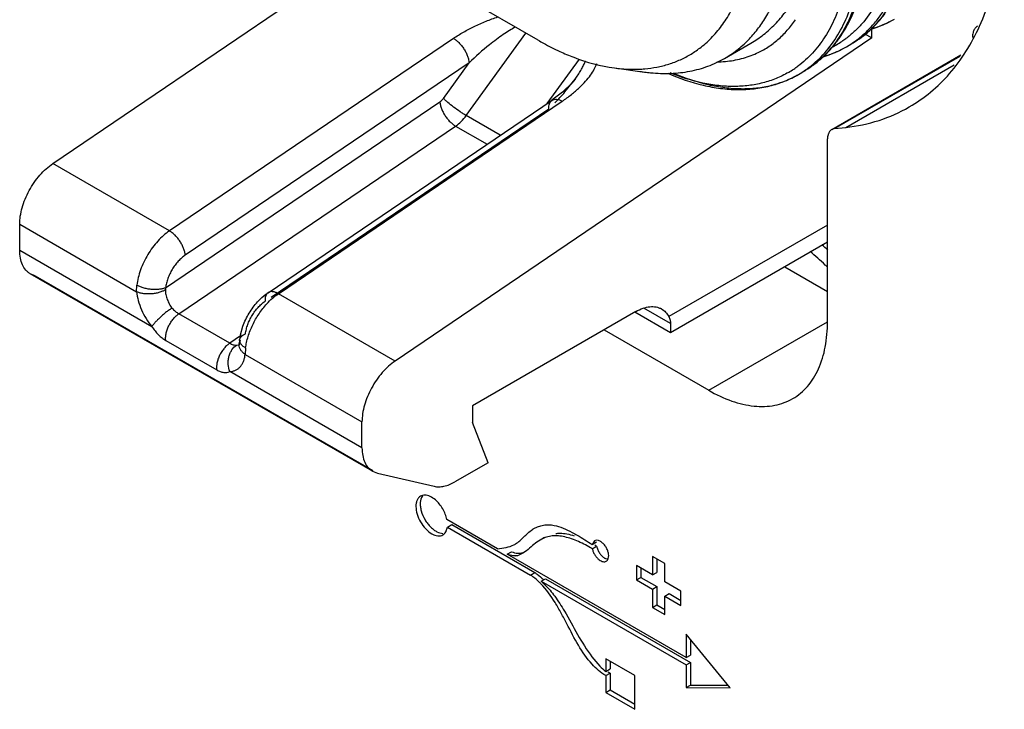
# Model space of a CAD drawing. Header units: inches. Extents: x 0 to 34, y 0 to 22.
# Tile 95 of 126: x 22.247 to 22.728, y 13.133 to 13.47. Entities that reach past the tile are written whole.
import ezdxf

# ---------------------------------------------------------------- set-up
doc = ezdxf.new("R2010")
doc.units = ezdxf.units.IN
doc.header["$LTSCALE"] = 1.87
doc.header["$MEASUREMENT"] = 0
doc.layers.get('0').update_dxf_attribs({"linetype": 'CONTINUOUS'})
doc.layers.add('02___PRT_ALL_AXES', color=7, linetype='CONTINUOUS')

msp = doc.modelspace()

# ---------------------------------------------------------------- linework, layer by layer
at = {"color": 6, "linetype": 'CONTINUOUS'}
for p, q in [((22.5004353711, 13.4599571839), (22.3974316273, 13.5194302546)), ((22.2635945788, 13.3997197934), (22.4204564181, 13.506136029)), ((22.4653518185, 13.4231390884), (22.4944230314, 13.4634286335)), ((22.659522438, 13.4632954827), (22.6632926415, 13.4611186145)), ((22.6632926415, 13.4611186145), (22.6632926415, 13.466120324)), ((22.4590792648, 13.46081013), (22.3205528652, 13.3668327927)), ((22.6632926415, 13.4611186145), (22.4306276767, 13.3032769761)), ((22.591426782, 13.4510622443), (22.604234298, 13.4584571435)), ((22.6509375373, 13.4567674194), (22.6530573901, 13.4579913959)), ((22.4667666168, 13.4489495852), (22.3282402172, 13.3549722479)), ((22.4542062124, 13.4315422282), (22.4667666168, 13.4489495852)), ((22.5204148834, 13.4506978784), (22.5047360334, 13.4289686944)), ((22.5376531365, 13.4463976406), (22.5524241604, 13.4443850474)), ((22.6275351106, 13.4432551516), (22.6296549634, 13.444479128)), ((22.5135075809, 13.4346606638), (22.5184612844, 13.4408742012)), ((22.5184629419, 13.4408699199), (22.5184650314, 13.4408728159)), ((22.5124132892, 13.4345924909), (22.5072126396, 13.4306484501)), ((22.3186747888, 13.3390609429), (22.4525051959, 13.429852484)), ((22.3686715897, 13.3366615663), (22.5072132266, 13.4306491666)), ((22.3736693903, 13.3361639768), (22.51219579, 13.4301413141)), ((22.370160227, 13.3344672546), (22.5057410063, 13.4264462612)), ((22.4819858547, 13.4135348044), (22.4653518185, 13.4231390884)), ((22.3251341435, 13.3263673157), (22.4601925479, 13.4179919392)), ((22.4601925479, 13.4179919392), (22.4755150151, 13.4091449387)), ((22.3205528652, 13.3668327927), (22.2635945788, 13.3997197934)), ((22.2474576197, 13.3573362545), (22.2474576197, 13.3700684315)), ((22.2474576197, 13.3700684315), (22.3045014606, 13.3371320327)), ((22.6416625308, 13.3697162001), (22.5641790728, 13.3249782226)), ((22.3120160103, 13.3200610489), (22.2474576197, 13.3573362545)), ((22.6416625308, 13.3612619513), (22.5650484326, 13.3170259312)), ((22.4196677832, 13.2494500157), (22.2526346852, 13.345892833)), ((22.2549957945, 13.3449683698), (22.2526373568, 13.345897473)), ((22.2549957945, 13.3449683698), (22.4198578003, 13.2497791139)), ((22.3045015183, 13.3371320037), (22.3046105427, 13.3403139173)), ((22.3186747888, 13.3390609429), (22.3185331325, 13.3380109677)), ((22.4306276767, 13.3032769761), (22.3736693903, 13.3361639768)), ((22.5650484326, 13.3216073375), (22.5520944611, 13.3290867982)), ((22.5606796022, 13.3287112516), (22.5602754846, 13.3289445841)), ((22.3499663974, 13.3120294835), (22.3251341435, 13.3263673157)), ((22.5481789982, 13.3274727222), (22.468442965, 13.281434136)), ((22.5650484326, 13.3170259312), (22.5475671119, 13.3271194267)), ((22.3551830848, 13.3160497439), (22.3564164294, 13.3203946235)), ((22.5650484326, 13.3216073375), (22.5650484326, 13.317025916)), ((22.3552636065, 13.3156231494), (22.3499663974, 13.3120294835)), ((22.3187602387, 13.3133221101), (22.3435924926, 13.2989842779)), ((22.3531857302, 13.3110354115), (22.3542999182, 13.3112531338)), ((22.3544665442, 13.3110479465), (22.3544118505, 13.3108772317)), ((22.3545674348, 13.3116383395), (22.3544665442, 13.3110479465)), ((22.3545674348, 13.3116383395), (22.3545684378, 13.3116484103)), ((22.3547920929, 13.3136714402), (22.3545684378, 13.3116484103)), ((22.3577269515, 13.3096451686), (22.357446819, 13.3065620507)), ((22.3574468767, 13.306562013), (22.4144907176, 13.2736256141)), ((22.4144907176, 13.2608934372), (22.3499323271, 13.2981686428)), ((22.468442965, 13.281434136), (22.468442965, 13.2732922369)), ((22.4144907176, 13.2608934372), (22.4144907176, 13.2736256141)), ((22.4760090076, 13.253658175), (22.468442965, 13.2732922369)), ((22.4760090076, 13.253658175), (22.4598038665, 13.2443015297)), ((22.4196704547, 13.2494546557), (22.4220288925, 13.2485255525)), ((22.4220288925, 13.2485255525), (22.4496643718, 13.242138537))]:
    msp.add_line(p, q, dxfattribs=at)
at = {"color": 7, "linetype": 'CONTINUOUS'}
for p, q in [((22.643733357, 13.4163506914), (22.706784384, 13.4527555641)), ((22.6451176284, 13.4167947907), (22.7063789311, 13.4521662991)), ((22.6505353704, 13.4173891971), (22.7034864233, 13.4479624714)), ((22.6451176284, 13.4167947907), (22.6437339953, 13.4163495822)), ((22.6451176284, 13.4167947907), (22.6505353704, 13.4173891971)), ((22.6416625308, 13.3224914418), (22.6416625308, 13.4117733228))]:
    msp.add_line(p, q, dxfattribs=at)
at = {"color": 6, "linetype": 'CONTINUOUS'}
for points in [[(22.5184634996, 13.4408772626), (22.516960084, 13.4390110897), (22.5124132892, 13.4345924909)], [(22.3544118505, 13.3108772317), (22.3544608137, 13.310964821), (22.3550987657, 13.3116293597)]]:
    msp.add_lwpolyline(points, dxfattribs=at)
for centre, radius, start, end in [((22.6474858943, 13.5168856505), 0.0537890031, 286.6730420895, 299.9502818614), ((22.6263841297, 13.5041633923), 0.0533227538, 300.0147453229, 310.6419802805), ((22.5620630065, 13.5000772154), 0.0572309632, 315.5431523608, 319.0239440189), ((22.6216961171, 13.4997347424), 0.048541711, 299.9995948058, 303.7751705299), ((22.5963988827, 13.4967740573), 0.0623468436, 323.3073668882, 325.2944773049), ((22.6214561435, 13.5000922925), 0.0489723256, 303.7759864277, 306.5876587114), ((22.5648455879, 13.3481208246), 0.1406599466, 128.8106926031, 134.2084324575), ((22.6240834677, 13.5033733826), 0.0537890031, 286.6730420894, 299.9502818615), ((22.6217382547, 13.4996678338), 0.0484626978, 297.6922081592, 299.9960024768), ((22.6261452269, 13.4997040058), 0.0495803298, 300.0028629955, 302.759181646), ((22.5868517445, 13.5037085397), 0.0543602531, 270.8991638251, 275.2307875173), ((22.5636695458, 13.5267694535), 0.083148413, 260.1046356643, 262.2272394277), ((22.5472271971, 13.5060427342), 0.0602965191, 273.5688569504, 275.0740185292), ((22.5631149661, 13.5228013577), 0.0791417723, 262.2365214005, 264.330600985), ((22.5475045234, 13.5031069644), 0.0573477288, 275.0574412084, 280.9482092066), ((22.5982936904, 13.4862224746), 0.048541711, 299.9995948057, 303.7751705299), ((22.5980537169, 13.4865800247), 0.0489723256, 303.7759864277, 306.5876587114), ((22.6027428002, 13.4861917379), 0.0495803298, 300.0028629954, 302.7591816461), ((22.4641631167, 13.4801732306), 0.0670276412, 324.1074052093, 325.1757573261), ((22.4158132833, 13.5192888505), 0.1292521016, 315.8802608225, 319.09908479), ((22.5224657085, 13.2197219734), 0.1823027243, 49.1023469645, 50.3085147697), ((22.5056001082, 13.2086505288), 0.1955280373, 46.3673722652, 49.2653982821), ((22.4994644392, 13.202090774), 0.2045096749, 45.9325033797, 46.3913459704), ((22.3828847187, 13.310274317), 0.0282972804, 168.2232802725, 173.1043773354), ((22.3530090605, 13.3149630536), 0.0039280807, 289.1852192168, 294.9301134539), ((22.3585049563, 13.3112388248), 0.0039570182, 174.2063923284, 181.1174072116), ((22.3570866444, 13.3133862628), 0.002311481, 172.910839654, 182.4788693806)]:
    msp.add_arc(centre, radius, start, end, dxfattribs=at)
at = {"color": 7, "linetype": 'CONTINUOUS'}
msp.add_arc((22.6454161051, 13.4134307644), 0.0033693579, 119.9547791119, 129.4081254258, dxfattribs=at)
for points, knots in [([(22.6815432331, 13.4273367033), (22.6852152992, 13.4294569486), (22.6922751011, 13.4343835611), (22.7016030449, 13.4435650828), (22.7096247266, 13.4544633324), (22.7187243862, 13.4715633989), (22.7245612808, 13.4913249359), (22.7274562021, 13.5126639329), (22.7279295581, 13.52403995), (22.7279295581, 13.5298700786)], [0, 0, 0, 0, 0.1080604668, 0.2181492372, 0.3321454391, 0.4515482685, 0.710374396, 0.8514214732, 1, 1, 1, 1]), ([(22.604234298, 13.4584571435), (22.6063961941, 13.4597053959), (22.6105739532, 13.462535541), (22.6162365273, 13.467669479), (22.6212725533, 13.4736684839), (22.6256484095, 13.4804835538), (22.6293395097, 13.4880659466), (22.6334089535, 13.4993910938), (22.6352056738, 13.5084999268), (22.6359444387, 13.51474423)], [0, 0, 0, 0, 0.1118324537, 0.2251556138, 0.3413667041, 0.4616809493, 0.5870765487, 0.7183180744, 1, 1, 1, 1]), ([(22.7129006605, 13.4643912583), (22.7128115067, 13.4641639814), (22.7124857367, 13.463163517), (22.7123732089, 13.4621015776), (22.7123732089, 13.4612953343)], [0, 0, 0, 0, 0.2324277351, 1, 1, 1, 1]), ([(22.7148585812, 13.4667875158), (22.7144231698, 13.4665368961), (22.7136129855, 13.4658316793), (22.7130994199, 13.4648979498), (22.7129006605, 13.4643912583)], [0, 0, 0, 0, 0.4799873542, 1, 1, 1, 1]), ([(22.6505353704, 13.4173891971), (22.6560370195, 13.4179928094), (22.6668062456, 13.4202157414), (22.6768848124, 13.4246469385), (22.6815432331, 13.4273367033)], [0, 0, 0, 0, 0.5071225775, 1, 1, 1, 1]), ([(22.6432771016, 13.4160340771), (22.643146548, 13.4159268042), (22.6426317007, 13.4154353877), (22.6422695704, 13.4147976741), (22.6420784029, 13.4142919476)], [0, 0, 0, 0, 0.2381155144, 1, 1, 1, 1]), ([(22.6420784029, 13.4142919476), (22.6420081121, 13.414105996), (22.6417516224, 13.4132904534), (22.6416625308, 13.4124281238), (22.6416625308, 13.4117733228)], [0, 0, 0, 0, 0.2328897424, 1, 1, 1, 1])]:
    msp.add_open_spline(points, degree=3, knots=knots, dxfattribs=at)
at = {"color": 6, "linetype": 'CONTINUOUS'}
for points, knots in [([(22.6052714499, 13.4625483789), (22.6068110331, 13.4643200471), (22.609726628, 13.468115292), (22.6148608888, 13.4766129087), (22.619832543, 13.4888925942), (22.6226839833, 13.5023634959), (22.6238474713, 13.5139774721), (22.6240382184, 13.5200526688), (22.6240382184, 13.5231467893)], [0, 0, 0, 0, 0.1087803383, 0.2212102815, 0.459358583, 0.7185651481, 0.8566009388, 1, 1, 1, 1]), ([(22.5799626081, 13.4565616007), (22.5819567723, 13.4581248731), (22.5857655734, 13.4616076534), (22.5907437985, 13.4677021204), (22.5950125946, 13.474664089), (22.5998324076, 13.4852823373), (22.6029285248, 13.4972123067), (22.6044676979, 13.5099653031), (22.6047197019, 13.5167102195), (22.6047197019, 13.5201580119)], [0, 0, 0, 0, 0.1077539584, 0.2185269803, 0.3336125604, 0.4540342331, 0.7133870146, 0.8533812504, 1, 1, 1, 1]), ([(22.6735858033, 13.4995875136), (22.6726799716, 13.4954852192), (22.6704033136, 13.4876566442), (22.6653458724, 13.4769323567), (22.6598439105, 13.4692487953), (22.6547845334, 13.4640784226), (22.652055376, 13.4618161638), (22.6506461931, 13.4607701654)], [0, 0, 0, 0, 0.2738337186, 0.5291747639, 0.7694615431, 0.8856090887, 1, 1, 1, 1]), ([(22.6529736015, 13.4580093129), (22.6545422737, 13.4590186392), (22.6575860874, 13.461229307), (22.6617904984, 13.4650589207), (22.6656316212, 13.4693986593), (22.6703165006, 13.4759360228), (22.6751649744, 13.4853754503), (22.6777517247, 13.4935922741), (22.6787876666, 13.4979117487)], [0, 0, 0, 0, 0.1149655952, 0.2312861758, 0.349853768, 0.4714749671, 0.7262298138, 1, 1, 1, 1]), ([(22.6490261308, 13.4814112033), (22.6480340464, 13.4778234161), (22.6456661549, 13.4709723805), (22.6407611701, 13.461593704), (22.6346760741, 13.4535739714), (22.6298124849, 13.4491645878), (22.6272437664, 13.4472578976)], [0, 0, 0, 0, 0.270923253, 0.5255929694, 0.7671702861, 1, 1, 1, 1]), ([(22.6295711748, 13.444497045), (22.6324447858, 13.4463460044), (22.6379107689, 13.450724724), (22.6447921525, 13.4589546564), (22.6503468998, 13.4687566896), (22.6530293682, 13.4759917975), (22.6541539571, 13.4797929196)], [0, 0, 0, 0, 0.2335638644, 0.4748440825, 0.7290520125, 1, 1, 1, 1]), ([(22.6557432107, 13.4792896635), (22.6547107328, 13.4760502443), (22.6523216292, 13.4698564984), (22.6490953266, 13.4640468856), (22.6473174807, 13.4613644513)], [0, 0, 0, 0, 0.5137407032, 1, 1, 1, 1]), ([(22.6476535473, 13.4612763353), (22.6495024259, 13.4639452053), (22.6528662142, 13.4696979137), (22.6554068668, 13.4758518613), (22.6565104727, 13.4790578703)], [0, 0, 0, 0, 0.4891586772, 1, 1, 1, 1]), ([(22.6707199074, 13.4748767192), (22.6695495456, 13.4731108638), (22.667056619, 13.4697409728), (22.6628205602, 13.4651847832), (22.658167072, 13.4612261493), (22.6547948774, 13.4589945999), (22.6530573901, 13.4579913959)], [0, 0, 0, 0, 0.2579052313, 0.5091366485, 0.755751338, 1, 1, 1, 1]), ([(22.661114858, 13.4637023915), (22.6627163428, 13.4650744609), (22.6657892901, 13.4680316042), (22.6685122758, 13.4713124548), (22.6697942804, 13.4730327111)], [0, 0, 0, 0, 0.4957044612, 1, 1, 1, 1]), ([(22.4691823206, 13.466653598), (22.4711014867, 13.467594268), (22.4749287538, 13.469298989), (22.4788800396, 13.4706968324), (22.480840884, 13.4712882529)], [0, 0, 0, 0, 0.5106570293, 1, 1, 1, 1]), ([(22.6070434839, 13.4535520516), (22.6089273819, 13.4544141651), (22.6125859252, 13.4564151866), (22.617616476, 13.4601955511), (22.6221414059, 13.4647232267), (22.6247566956, 13.4681540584), (22.6259703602, 13.4699664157)], [0, 0, 0, 0, 0.2450889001, 0.4913162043, 0.7419683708, 1, 1, 1, 1]), ([(22.6630949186, 13.4655063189), (22.6650639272, 13.4660762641), (22.6689199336, 13.4674413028), (22.6725822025, 13.4692647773), (22.6743399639, 13.4702796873)], [0, 0, 0, 0, 0.5024654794, 1, 1, 1, 1]), ([(22.4590790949, 13.4608102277), (22.4606821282, 13.4618977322), (22.4639876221, 13.4639610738), (22.4674262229, 13.4657928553), (22.4691823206, 13.466653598)], [0, 0, 0, 0, 0.4976119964, 1, 1, 1, 1]), ([(22.4893829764, 13.4663425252), (22.4884078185, 13.4658349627), (22.4863784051, 13.4646779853), (22.483286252, 13.4626745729), (22.4800130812, 13.4603345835), (22.4778092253, 13.4586263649), (22.4766870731, 13.4577260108)], [0, 0, 0, 0, 0.2146421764, 0.4557197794, 0.7190991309, 1, 1, 1, 1]), ([(22.4590792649, 13.4608101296), (22.4595310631, 13.4605492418), (22.4604574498, 13.4599171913), (22.4617935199, 13.4587451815), (22.463094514, 13.457305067), (22.4642894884, 13.4556693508), (22.4652894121, 13.4539209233), (22.4660556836, 13.4521736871), (22.4665525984, 13.4505187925), (22.4667270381, 13.4494490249), (22.4667666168, 13.4489495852)], [0, 0, 0, 0, 0.1072777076, 0.2298258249, 0.3646555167, 0.5055335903, 0.6455627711, 0.7780079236, 0.8969802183, 1, 1, 1, 1]), ([(22.5004353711, 13.4599571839), (22.5013097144, 13.459452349), (22.5047627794, 13.4575087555), (22.5083027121, 13.4557185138), (22.5109853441, 13.4544846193)], [0, 0, 0, 0, 0.2547992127, 1, 1, 1, 1]), ([(22.591426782, 13.4510622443), (22.5935187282, 13.4522701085), (22.5975645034, 13.4549968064), (22.6012001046, 13.4582486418), (22.6029132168, 13.4599942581)], [0, 0, 0, 0, 0.4968951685, 1, 1, 1, 1]), ([(22.6473174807, 13.4613644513), (22.6461471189, 13.459598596), (22.6436541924, 13.456228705), (22.6394181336, 13.4516725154), (22.6347646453, 13.4477138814), (22.6313924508, 13.445482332), (22.6296549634, 13.444479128)], [0, 0, 0, 0, 0.2579052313, 0.5091366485, 0.755751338, 1, 1, 1, 1]), ([(22.6296549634, 13.444479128), (22.6312683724, 13.4454106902), (22.6344062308, 13.4474517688), (22.638784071, 13.4510028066), (22.6428181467, 13.4550245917), (22.6452429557, 13.4579787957), (22.6463918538, 13.4595204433)], [0, 0, 0, 0, 0.2467608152, 0.4947166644, 0.7453409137, 1, 1, 1, 1]), ([(22.5109853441, 13.4544846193), (22.5132237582, 13.4534550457), (22.5217934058, 13.4498295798), (22.530872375, 13.4473216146), (22.5376531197, 13.4463977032)], [0, 0, 0, 0, 0.2647231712, 1, 1, 1, 1]), ([(22.5583960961, 13.4468030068), (22.5603813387, 13.4471892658), (22.5642800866, 13.4481753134), (22.5698836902, 13.4503142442), (22.5751508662, 13.4530869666), (22.5784070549, 13.4553421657), (22.5799626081, 13.4565616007)], [0, 0, 0, 0, 0.2540503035, 0.5038620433, 0.7517173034, 1, 1, 1, 1]), ([(22.5918076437, 13.449574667), (22.5944698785, 13.4498201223), (22.599688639, 13.4507081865), (22.6046846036, 13.4524725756), (22.6070434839, 13.4535520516)], [0, 0, 0, 0, 0.5075348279, 1, 1, 1, 1]), ([(22.6396924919, 13.451994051), (22.6416615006, 13.4525639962), (22.6455175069, 13.453929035), (22.6491797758, 13.4557525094), (22.6509375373, 13.4567674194)], [0, 0, 0, 0, 0.5024654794, 1, 1, 1, 1]), ([(22.5191866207, 13.4418963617), (22.5197061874, 13.4426436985), (22.5206587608, 13.4440784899), (22.5218856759, 13.4461755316), (22.5228229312, 13.4480746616), (22.5232898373, 13.4492969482), (22.5234610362, 13.4498703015)], [0, 0, 0, 0, 0.3007690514, 0.568825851, 0.802273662, 1, 1, 1, 1]), ([(22.5206605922, 13.4368868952), (22.5216815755, 13.4378526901), (22.5235649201, 13.4397709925), (22.5259882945, 13.4427369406), (22.5278377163, 13.4456126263), (22.5287131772, 13.4475704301), (22.52902031, 13.4485142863)], [0, 0, 0, 0, 0.2918144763, 0.5574545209, 0.7939056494, 1, 1, 1, 1]), ([(22.5552966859, 13.4440467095), (22.5585753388, 13.4437219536), (22.5650354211, 13.4434980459), (22.574491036, 13.4445504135), (22.5833619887, 13.4470049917), (22.588844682, 13.4495713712), (22.591426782, 13.4510622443)], [0, 0, 0, 0, 0.2644315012, 0.5168808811, 0.7606975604, 1, 1, 1, 1]), ([(22.5376531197, 13.4463977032), (22.5387870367, 13.4462432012), (22.543208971, 13.4457424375), (22.5476812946, 13.4456572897), (22.5509805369, 13.4458631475)], [0, 0, 0, 0, 0.2571642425, 1, 1, 1, 1]), ([(22.563660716, 13.4437727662), (22.5692654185, 13.4413416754), (22.5778194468, 13.4383979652), (22.5893894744, 13.4362872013), (22.5976916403, 13.4356904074), (22.6057333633, 13.4360637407), (22.6134513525, 13.4374226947), (22.6207720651, 13.4397728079), (22.6253507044, 13.4419939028), (22.6275351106, 13.4432551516)], [0, 0, 0, 0, 0.2766923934, 0.4067347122, 0.5318824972, 0.6528356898, 0.7704386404, 0.8857596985, 1, 1, 1, 1]), ([(22.6225642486, 13.444183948), (22.6206257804, 13.4430649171), (22.6165620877, 13.4410821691), (22.6100580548, 13.4389480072), (22.6031718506, 13.4376602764), (22.5959531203, 13.4372244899), (22.5884478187, 13.4376376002), (22.5778873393, 13.4393559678), (22.5700317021, 13.4418670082), (22.564860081, 13.4439686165)], [0, 0, 0, 0, 0.1124276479, 0.2262671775, 0.3428455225, 0.4633289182, 0.5886640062, 0.7196021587, 1, 1, 1, 1]), ([(22.5663986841, 13.44392179), (22.5718657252, 13.4415693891), (22.5801812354, 13.4387272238), (22.5913893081, 13.4366984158), (22.5993505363, 13.4361325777), (22.6070068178, 13.4364917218), (22.6143064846, 13.4377787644), (22.6211933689, 13.4399893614), (22.6254893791, 13.4420739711), (22.6275351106, 13.4432551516)], [0, 0, 0, 0, 0.2817183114, 0.4129685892, 0.538366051, 0.6586755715, 0.774876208, 0.8881846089, 1, 1, 1, 1]), ([(22.51219579, 13.4301413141), (22.5137359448, 13.4311861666), (22.5166509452, 13.4333235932), (22.519389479, 13.4356844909), (22.5206605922, 13.4368868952)], [0, 0, 0, 0, 0.5154273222, 1, 1, 1, 1]), ([(22.4525051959, 13.429852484), (22.4528245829, 13.4300691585), (22.4534401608, 13.4305913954), (22.4539626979, 13.4312047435), (22.4542062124, 13.4315422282)], [0, 0, 0, 0, 0.4811627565, 1, 1, 1, 1]), ([(22.4525051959, 13.429852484), (22.4525476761, 13.4293163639), (22.4527372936, 13.4281988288), (22.4532586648, 13.4265177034), (22.4540194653, 13.4248084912), (22.4549860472, 13.4231356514), (22.4561251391, 13.4215617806), (22.4573929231, 13.4201432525), (22.4587433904, 13.4189381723), (22.4597077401, 13.4182718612), (22.4601925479, 13.4179919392)], [0, 0, 0, 0, 0.1105851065, 0.2320177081, 0.3610991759, 0.4944646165, 0.6285930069, 0.7599075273, 0.8848877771, 1, 1, 1, 1]), ([(22.4653518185, 13.4231390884), (22.4648612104, 13.4234223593), (22.4638463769, 13.4240382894), (22.4617628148, 13.4253962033), (22.4592084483, 13.4272241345), (22.4568286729, 13.4291222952), (22.4552059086, 13.4305757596), (22.4545225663, 13.431249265), (22.4542249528, 13.4315682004)], [0, 0, 0, 0, 0.1214457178, 0.2544178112, 0.5330779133, 0.7944810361, 0.906484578, 1, 1, 1, 1]), ([(22.5057410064, 13.4264462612), (22.5057071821, 13.426873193), (22.5057007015, 13.4277063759), (22.5059137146, 13.4288956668), (22.5063978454, 13.4299192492), (22.5069118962, 13.430443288), (22.5071981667, 13.4306386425)], [0, 0, 0, 0, 0.2772319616, 0.536820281, 0.775651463, 1, 1, 1, 1]), ([(22.5072133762, 13.4306489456), (22.5073669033, 13.4307521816), (22.507701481, 13.4309286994), (22.508452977, 13.4311504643), (22.5090606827, 13.4311634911), (22.5094632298, 13.4311199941)], [0, 0, 0, 0, 0.2372161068, 0.4808541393, 1, 1, 1, 1]), ([(22.5094632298, 13.4311199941), (22.5099290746, 13.4310696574), (22.510880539, 13.4308192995), (22.5117593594, 13.4303933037), (22.51219579, 13.4301413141)], [0, 0, 0, 0, 0.4818005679, 1, 1, 1, 1]), ([(22.4601925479, 13.4179919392), (22.4611632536, 13.4186504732), (22.4630351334, 13.420238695), (22.464611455, 13.4221130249), (22.4653518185, 13.4231390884)], [0, 0, 0, 0, 0.4810766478, 1, 1, 1, 1]), ([(22.2474576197, 13.3700684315), (22.2474576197, 13.3713843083), (22.2476860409, 13.3741201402), (22.248596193, 13.3782553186), (22.2500630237, 13.3824583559), (22.2520350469, 13.3865859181), (22.2544441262, 13.390503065), (22.2572133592, 13.3940784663), (22.2602488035, 13.3971888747), (22.262464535, 13.3989531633), (22.2635945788, 13.3997197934)], [0, 0, 0, 0, 0.1130857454, 0.2349213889, 0.3630179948, 0.4948040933, 0.6273020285, 0.7574891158, 0.8826455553, 1, 1, 1, 1]), ([(22.3205528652, 13.3668327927), (22.3195402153, 13.3661458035), (22.3175476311, 13.3645833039), (22.3147819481, 13.361854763), (22.3122178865, 13.3587276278), (22.30992292, 13.3552944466), (22.3079611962, 13.351644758), (22.3063821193, 13.3478774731), (22.3052361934, 13.3440969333), (22.304760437, 13.341557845), (22.3046104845, 13.3403139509)], [0, 0, 0, 0, 0.1155357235, 0.2383532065, 0.3661486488, 0.4966796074, 0.6276553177, 0.7567674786, 0.8817062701, 1, 1, 1, 1]), ([(22.3282402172, 13.3549722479), (22.328197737, 13.355508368), (22.3280081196, 13.3566259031), (22.3274867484, 13.3583070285), (22.3267259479, 13.3600162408), (22.3257593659, 13.3616890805), (22.324620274, 13.3632629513), (22.3233524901, 13.3646814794), (22.3220020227, 13.3658865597), (22.321037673, 13.3665528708), (22.3205528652, 13.3668327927)], [0, 0, 0, 0, 0.1105851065, 0.2320177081, 0.3610991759, 0.4944646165, 0.6285930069, 0.7599075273, 0.8848877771, 1, 1, 1, 1]), ([(22.2526356, 13.3458944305), (22.2522253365, 13.3461313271), (22.2514362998, 13.3466809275), (22.2500216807, 13.348070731), (22.2486217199, 13.3503544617), (22.2476519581, 13.353662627), (22.2474576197, 13.356070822), (22.2474576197, 13.3573362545)], [0, 0, 0, 0, 0.1082813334, 0.2185319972, 0.451448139, 0.7107681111, 1, 1, 1, 1]), ([(22.3282402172, 13.3549722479), (22.3276325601, 13.3545600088), (22.3264369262, 13.3536222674), (22.324777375, 13.3519850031), (22.3232389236, 13.3501086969), (22.3218621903, 13.3480488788), (22.3206852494, 13.3458593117), (22.3197378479, 13.3435990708), (22.3190502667, 13.3413307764), (22.3187647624, 13.3398072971), (22.3186747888, 13.3390609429)], [0, 0, 0, 0, 0.1155488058, 0.2383871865, 0.3661820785, 0.4966972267, 0.6276572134, 0.7567615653, 0.8817031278, 1, 1, 1, 1]), ([(22.3185331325, 13.3380109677), (22.3180794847, 13.3377534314), (22.3170682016, 13.3372719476), (22.315389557, 13.3367004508), (22.3135020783, 13.3362849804), (22.3115027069, 13.3360507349), (22.3095054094, 13.3360329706), (22.3076258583, 13.3362109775), (22.3059585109, 13.3365719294), (22.3049513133, 13.336929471), (22.3045014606, 13.3371320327)], [0, 0, 0, 0, 0.1080466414, 0.2312722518, 0.3665477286, 0.5075918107, 0.6474723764, 0.7794906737, 0.8978145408, 1, 1, 1, 1]), ([(22.3186747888, 13.3390609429), (22.3182229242, 13.3388781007), (22.3172108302, 13.3385621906), (22.3155392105, 13.3382630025), (22.3136533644, 13.3381461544), (22.3116486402, 13.3382213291), (22.3096430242, 13.3385054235), (22.307751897, 13.338960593), (22.3060734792, 13.3395594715), (22.3050631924, 13.3400525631), (22.3046104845, 13.3403139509)], [0, 0, 0, 0, 0.1007607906, 0.2183274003, 0.3502594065, 0.4905619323, 0.6323089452, 0.7682851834, 0.8919434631, 1, 1, 1, 1]), ([(22.3185328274, 13.3380108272), (22.3185467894, 13.3372438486), (22.318734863, 13.335674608), (22.3193998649, 13.3333719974), (22.3204144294, 13.3311542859), (22.3213109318, 13.3297865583), (22.3218114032, 13.3291505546)], [0, 0, 0, 0, 0.2399116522, 0.4911454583, 0.7468909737, 1, 1, 1, 1]), ([(22.3045014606, 13.3371320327), (22.3046430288, 13.3356642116), (22.3052112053, 13.3326447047), (22.30679266, 13.3282142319), (22.309067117, 13.3239378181), (22.3109796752, 13.3212998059), (22.3120160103, 13.3200610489)], [0, 0, 0, 0, 0.233980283, 0.4848943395, 0.7437335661, 1, 1, 1, 1]), ([(22.363541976, 13.3321931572), (22.3639336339, 13.3326196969), (22.3655132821, 13.3342505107), (22.3672719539, 13.3357120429), (22.3686715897, 13.3366615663)], [0, 0, 0, 0, 0.2550555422, 1, 1, 1, 1]), ([(22.3686716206, 13.3366615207), (22.3683994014, 13.3364766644), (22.3679001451, 13.3359825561), (22.367412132, 13.3349909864), (22.3671760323, 13.3337874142), (22.3671786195, 13.3329230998), (22.3672146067, 13.3324689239)], [0, 0, 0, 0, 0.2129500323, 0.4438818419, 0.7051531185, 1, 1, 1, 1]), ([(22.3680409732, 13.3312379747), (22.3689110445, 13.3321857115), (22.3706954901, 13.3339402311), (22.37266744, 13.3354842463), (22.3736693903, 13.3361639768)], [0, 0, 0, 0, 0.5151758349, 1, 1, 1, 1]), ([(22.3736693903, 13.3361639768), (22.3732128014, 13.3364276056), (22.3723149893, 13.3368582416), (22.3709532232, 13.3372017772), (22.369704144, 13.3371667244), (22.3689736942, 13.3368666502), (22.3686716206, 13.3366615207)], [0, 0, 0, 0, 0.3000680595, 0.5633811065, 0.7921852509, 1, 1, 1, 1]), ([(22.3218117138, 13.3291507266), (22.3213652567, 13.3288766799), (22.3204338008, 13.3282654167), (22.3190204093, 13.3272354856), (22.3175621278, 13.32606156), (22.3161314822, 13.3248002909), (22.3148111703, 13.3235131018), (22.3136638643, 13.3222737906), (22.3127380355, 13.3211374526), (22.3122263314, 13.3204032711), (22.3120160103, 13.3200610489)], [0, 0, 0, 0, 0.1168065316, 0.248282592, 0.3898038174, 0.5340818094, 0.6733859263, 0.8007842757, 0.9104345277, 1, 1, 1, 1]), ([(22.3218119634, 13.3291508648), (22.3222797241, 13.3285564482), (22.3233216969, 13.3275252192), (22.3245326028, 13.3267149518), (22.3251343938, 13.3263674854)], [0, 0, 0, 0, 0.5211859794, 1, 1, 1, 1]), ([(22.3564164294, 13.3203946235), (22.3572006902, 13.3225702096), (22.3592135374, 13.3267610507), (22.3619837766, 13.3304961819), (22.363541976, 13.3321931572)], [0, 0, 0, 0, 0.5009508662, 1, 1, 1, 1]), ([(22.3576491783, 13.3165576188), (22.357739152, 13.3173039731), (22.3580246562, 13.3188274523), (22.3587122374, 13.3210957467), (22.3596596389, 13.3233559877), (22.3608365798, 13.3255455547), (22.3622133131, 13.3276053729), (22.3637517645, 13.3294816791), (22.3654113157, 13.3311189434), (22.3666069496, 13.3320566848), (22.3672146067, 13.3324689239)], [0, 0, 0, 0, 0.1182968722, 0.2432384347, 0.3723427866, 0.5033027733, 0.6338179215, 0.7616128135, 0.8844511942, 1, 1, 1, 1]), ([(22.3577270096, 13.309645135), (22.3578389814, 13.3105739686), (22.358161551, 13.3124644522), (22.3591561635, 13.3162982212), (22.3610323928, 13.3210732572), (22.3641030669, 13.3264540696), (22.366656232, 13.3297296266), (22.3680409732, 13.3312379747)], [0, 0, 0, 0, 0.1156241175, 0.2366251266, 0.4890556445, 0.7469418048, 1, 1, 1, 1]), ([(22.5481789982, 13.3274727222), (22.5492758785, 13.3281060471), (22.5514591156, 13.3291437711), (22.5548111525, 13.3299555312), (22.5574886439, 13.3298843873), (22.5593992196, 13.3293549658), (22.5602695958, 13.3289477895), (22.5606795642, 13.3287111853)], [0, 0, 0, 0, 0.2894488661, 0.5487236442, 0.7816627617, 0.8918281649, 1, 1, 1, 1]), ([(22.5606795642, 13.3287111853), (22.5610409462, 13.3285026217), (22.5617385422, 13.3280260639), (22.5630059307, 13.3268493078), (22.5637640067, 13.3257587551), (22.5641790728, 13.3249782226)], [0, 0, 0, 0, 0.2418958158, 0.4874906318, 1, 1, 1, 1]), ([(22.3187602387, 13.3133221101), (22.3186894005, 13.3138173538), (22.3186445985, 13.3149066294), (22.3188505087, 13.3166427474), (22.319361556, 13.3185271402), (22.3201547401, 13.3204558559), (22.3212075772, 13.322295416), (22.3224260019, 13.3239425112), (22.3237361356, 13.3253056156), (22.324671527, 13.3260534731), (22.3251341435, 13.3263673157)], [0, 0, 0, 0, 0.099081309, 0.2146355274, 0.3450044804, 0.4845517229, 0.6265509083, 0.7637080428, 0.889284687, 1, 1, 1, 1]), ([(22.5641790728, 13.3249782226), (22.5644569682, 13.3244556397), (22.5648958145, 13.3233587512), (22.5650484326, 13.3221847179), (22.5650484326, 13.3216073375)], [0, 0, 0, 0, 0.506199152, 1, 1, 1, 1]), ([(22.3120160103, 13.3200610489), (22.3124706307, 13.31934859), (22.3134461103, 13.3179824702), (22.3150977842, 13.3161379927), (22.3168631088, 13.314565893), (22.3181228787, 13.3136865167), (22.3187602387, 13.3133221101)], [0, 0, 0, 0, 0.2637118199, 0.5226165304, 0.770914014, 1, 1, 1, 1]), ([(22.3547928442, 13.3136716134), (22.3548251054, 13.3139307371), (22.3549839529, 13.3144546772), (22.3552882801, 13.3149056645), (22.3554682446, 13.315114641)], [0, 0, 0, 0, 0.4863453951, 1, 1, 1, 1]), ([(22.3554682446, 13.315114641), (22.3557407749, 13.3154311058), (22.3564330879, 13.3159927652), (22.3572228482, 13.3163851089), (22.3576491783, 13.3165576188)], [0, 0, 0, 0, 0.4759157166, 1, 1, 1, 1]), ([(22.3499663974, 13.3120294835), (22.3495037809, 13.311715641), (22.3485683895, 13.3109677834), (22.3472582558, 13.309604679), (22.3460398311, 13.3079575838), (22.344986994, 13.3061180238), (22.3441938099, 13.3041893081), (22.3436827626, 13.3023049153), (22.3434768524, 13.3005687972), (22.3435216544, 13.2994795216), (22.3435924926, 13.2989842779)], [0, 0, 0, 0, 0.110715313, 0.2362919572, 0.3734490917, 0.5154482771, 0.6549955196, 0.7853644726, 0.900918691, 1, 1, 1, 1]), ([(22.3499323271, 13.2981686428), (22.3495324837, 13.2992809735), (22.3491712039, 13.3010979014), (22.3492172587, 13.3035643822), (22.3495306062, 13.3054509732), (22.3501341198, 13.3072188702), (22.3511971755, 13.3092115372), (22.3523385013, 13.3104400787), (22.3531859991, 13.3110356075)], [0, 0, 0, 0, 0.2507416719, 0.3859709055, 0.5220827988, 0.6547104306, 0.7802719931, 1, 1, 1, 1]), ([(22.3499661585, 13.3120293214), (22.3502406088, 13.3118708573), (22.3507752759, 13.3115831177), (22.3515872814, 13.3112475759), (22.3523882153, 13.3110481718), (22.3529240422, 13.3110208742), (22.3531857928, 13.3110354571)], [0, 0, 0, 0, 0.2783514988, 0.5326663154, 0.7697423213, 1, 1, 1, 1]), ([(22.3574468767, 13.306562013), (22.3570416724, 13.3068474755), (22.3562834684, 13.3074717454), (22.3553497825, 13.3085779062), (22.3547267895, 13.3098248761), (22.3545573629, 13.3107233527), (22.3545486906, 13.3111616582)], [0, 0, 0, 0, 0.2643062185, 0.5211410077, 0.7662320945, 1, 1, 1, 1]), ([(22.3545691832, 13.3116483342), (22.3546046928, 13.3119902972), (22.3547662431, 13.3126731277), (22.355083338, 13.313297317), (22.3552742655, 13.3135903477)], [0, 0, 0, 0, 0.495716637, 1, 1, 1, 1]), ([(22.3577270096, 13.309645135), (22.3573264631, 13.3098764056), (22.3565802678, 13.3103712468), (22.3556374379, 13.3112448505), (22.3549882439, 13.312219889), (22.3547922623, 13.3129428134), (22.3547773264, 13.3132862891)], [0, 0, 0, 0, 0.2853691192, 0.5504796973, 0.7878788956, 1, 1, 1, 1]), ([(22.3499323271, 13.2981686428), (22.3504286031, 13.2981887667), (22.3514032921, 13.2983091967), (22.3527907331, 13.2987572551), (22.3540406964, 13.299478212), (22.3551194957, 13.3004667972), (22.3560121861, 13.3016983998), (22.356702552, 13.3031519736), (22.3571915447, 13.3047943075), (22.357381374, 13.3059585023), (22.3574468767, 13.306562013)], [0, 0, 0, 0, 0.1200672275, 0.2359508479, 0.3501844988, 0.4661251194, 0.5870505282, 0.7156226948, 0.8532519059, 1, 1, 1, 1]), ([(22.4306276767, 13.3032769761), (22.4294976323, 13.3025103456), (22.4272818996, 13.3007460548), (22.4242464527, 13.2976356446), (22.4214772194, 13.2940602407), (22.4190681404, 13.2901430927), (22.4170961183, 13.2860155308), (22.4156292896, 13.2818124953), (22.4147191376, 13.27767732), (22.4144907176, 13.2749414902), (22.4144907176, 13.2736256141)], [0, 0, 0, 0, 0.1173545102, 0.2425110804, 0.372698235, 0.5051961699, 0.6369822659, 0.7650788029, 0.8869143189, 1, 1, 1, 1]), ([(22.3435924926, 13.2989842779), (22.344153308, 13.2986574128), (22.3452549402, 13.2981292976), (22.3466949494, 13.2977607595), (22.3477690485, 13.29769736), (22.3487640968, 13.2977753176), (22.3494811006, 13.2979828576), (22.3499323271, 13.2981686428)], [0, 0, 0, 0, 0.2937326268, 0.5495421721, 0.6666581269, 0.7791855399, 1, 1, 1, 1]), ([(22.4144907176, 13.2608934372), (22.4144907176, 13.2596280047), (22.4146850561, 13.2572198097), (22.4156548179, 13.2539116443), (22.4170547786, 13.2516279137), (22.4184693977, 13.2502381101), (22.4192584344, 13.2496885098), (22.4196686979, 13.2494516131)], [0, 0, 0, 0, 0.2892318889, 0.548551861, 0.7814680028, 0.8917186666, 1, 1, 1, 1]), ([(22.4496643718, 13.242138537), (22.4504222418, 13.2419633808), (22.4520499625, 13.2418034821), (22.4545810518, 13.2421136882), (22.457218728, 13.2429487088), (22.4589398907, 13.2438026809), (22.4598038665, 13.2443015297)], [0, 0, 0, 0, 0.2202520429, 0.4580370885, 0.7175097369, 1, 1, 1, 1])]:
    msp.add_open_spline(points, degree=3, knots=knots, dxfattribs=at)
at = {"layer": '02___PRT_ALL_AXES', "color": 7, "linetype": 'CONTINUOUS'}
for p, q in [((22.6208219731, 13.3492288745), (22.6416625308, 13.3371957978)), ((22.5836797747, 13.2890193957), (22.6416597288, 13.3224962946)), ((22.5326299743, 13.3184949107), (22.5836797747, 13.2890193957)), ((22.4806092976, 13.2116711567), (22.4559426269, 13.2259133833)), ((22.4561376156, 13.2222014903), (22.4582589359, 13.2234263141)), ((22.4582589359, 13.2234263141), (22.4988338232, 13.1999988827)), ((22.4561376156, 13.2222014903), (22.4967125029, 13.1987740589)), ((22.489399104, 13.2139810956), (22.4901241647, 13.2143997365)), ((22.5035086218, 13.2171258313), (22.5013873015, 13.2159010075)), ((22.5279293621, 13.2155401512), (22.5268147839, 13.2137742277)), ((22.5268147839, 13.2137742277), (22.5289361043, 13.2149990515)), ((22.5288256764, 13.2158042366), (22.5279293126, 13.2155402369)), ((22.5299652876, 13.2156398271), (22.5288256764, 13.2158042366)), ((22.4853636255, 13.2089260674), (22.4874849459, 13.2101508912)), ((22.5726705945, 13.1585161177), (22.4853636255, 13.2089260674)), ((22.4930059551, 13.2094086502), (22.4909706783, 13.2085318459)), ((22.4948099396, 13.2106600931), (22.4930059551, 13.2094086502)), ((22.4955861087, 13.2113044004), (22.4948099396, 13.2106600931)), ((22.5268689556, 13.2116412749), (22.528990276, 13.2128660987)), ((22.5484383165, 13.2033889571), (22.5484383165, 13.1964594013)), ((22.5562322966, 13.1988888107), (22.5484383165, 13.2033889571)), ((22.5562322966, 13.2078882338), (22.5562322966, 13.1988888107)), ((22.5622336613, 13.204423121), (22.5562322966, 13.2078882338)), ((22.558353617, 13.20666341), (22.558353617, 13.2001136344)), ((22.5622336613, 13.1954236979), (22.5622336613, 13.204423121)), ((22.4967125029, 13.1987740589), (22.4988338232, 13.1999988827)), ((22.5505596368, 13.2021641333), (22.5505596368, 13.1976842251)), ((22.5562322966, 13.1988888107), (22.558353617, 13.2001136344)), ((22.5019734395, 13.19573646), (22.5040947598, 13.1969612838)), ((22.5019734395, 13.19573646), (22.5726705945, 13.1549168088)), ((22.5040947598, 13.1969612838), (22.5747919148, 13.1561416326)), ((22.5484383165, 13.1964594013), (22.5505596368, 13.1976842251)), ((22.5484383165, 13.1964594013), (22.5562322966, 13.1919592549)), ((22.5505596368, 13.1976842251), (22.558353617, 13.1931840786)), ((22.5700276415, 13.1909235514), (22.5622336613, 13.1954236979)), ((22.5562322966, 13.1919592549), (22.558353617, 13.1931840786)), ((22.5562322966, 13.1919592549), (22.5562322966, 13.1829598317)), ((22.558353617, 13.1931840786), (22.558353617, 13.1841846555)), ((22.5622336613, 13.1884941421), (22.5643549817, 13.1897189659)), ((22.5643549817, 13.1897189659), (22.5700276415, 13.1864436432)), ((22.5700276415, 13.1839939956), (22.5700276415, 13.1909235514)), ((22.5562322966, 13.1829598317), (22.558353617, 13.1841846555)), ((22.558353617, 13.1841846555), (22.5622336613, 13.1819443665)), ((22.5622336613, 13.179494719), (22.5622336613, 13.1884941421)), ((22.5622336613, 13.1884941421), (22.5700276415, 13.1839939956)), ((22.5562322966, 13.1829598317), (22.5622336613, 13.179494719)), ((22.5726705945, 13.1699046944), (22.5726705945, 13.1585161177)), ((22.5940774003, 13.1438126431), (22.5726705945, 13.1699046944)), ((22.5747919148, 13.1673190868), (22.5747919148, 13.1597409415)), ((22.5267269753, 13.1588418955), (22.5305953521, 13.1543509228)), ((22.5334247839, 13.1579600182), (22.5334247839, 13.1517381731)), ((22.5476959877, 13.1497200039), (22.5334247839, 13.1579600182)), ((22.5355461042, 13.1567351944), (22.5355461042, 13.1529629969)), ((22.5726705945, 13.1585161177), (22.5747919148, 13.1597409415)), ((22.5726705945, 13.1549168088), (22.5747919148, 13.1561416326)), ((22.5747919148, 13.1561416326), (22.5747919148, 13.1450386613)), ((22.5334247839, 13.1517381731), (22.5355461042, 13.1529629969)), ((22.5334247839, 13.1497208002), (22.5355461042, 13.150945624)), ((22.5355461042, 13.150945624), (22.5355461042, 13.1427064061)), ((22.5726705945, 13.1549168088), (22.5726705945, 13.1438138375)), ((22.5334247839, 13.1497208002), (22.5334247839, 13.1414815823)), ((22.5476959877, 13.133241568), (22.5476959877, 13.1497200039)), ((22.5334247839, 13.1414815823), (22.5355461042, 13.1427064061)), ((22.5334247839, 13.1414815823), (22.5476959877, 13.133241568)), ((22.5355461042, 13.1427064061), (22.5476959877, 13.1356912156)), ((22.5726705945, 13.1438138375), (22.5747919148, 13.1450386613)), ((22.5726705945, 13.1438138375), (22.5940774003, 13.1438126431)), ((22.5747919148, 13.1450386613), (22.5930723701, 13.1450376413))]:
    msp.add_line(p, q, dxfattribs=at)
for centre, radius, start, end in [((22.5063479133, 13.2077642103), 0.0158396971, 120.0132571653, 123.60236076), ((22.4829099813, 13.2252325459), 0.0129886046, 296.1091305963, 299.9726773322), ((22.4845555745, 13.1364298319), 0.0884134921, 59.8292747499, 60.4733340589), ((22.4888836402, 13.2158886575), 0.0076471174, 272.216516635, 285.8379954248), ((22.4824349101, 13.1352061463), 0.0884121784, 59.8292715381, 60.4736275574), ((22.4757886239, 13.1690194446), 0.0364232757, 44.4223896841, 45.6710568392), ((22.5578387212, 13.1810152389), 0.0381206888, 224.384577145, 230.1755128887), ((22.5498707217, 13.1744458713), 0.0275219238, 236.1475991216, 238.6355294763)]:
    msp.add_arc(centre, radius, start, end, dxfattribs=at)
for points, knots in [([(22.624679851, 13.2849603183), (22.6260241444, 13.2857364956), (22.628609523, 13.2875383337), (22.6332473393, 13.2920960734), (22.6378414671, 13.2995855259), (22.6410267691, 13.3104383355), (22.6416625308, 13.3183395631), (22.6416625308, 13.3224914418)], [0, 0, 0, 0, 0.1081682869, 0.2183418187, 0.4513079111, 0.71068277, 1, 1, 1, 1]), ([(22.5836797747, 13.2890193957), (22.5872759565, 13.2869430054), (22.5944375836, 13.2835422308), (22.6054307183, 13.2808737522), (22.6142151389, 13.2811076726), (22.6204819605, 13.2828456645), (22.6233353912, 13.284184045), (22.624679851, 13.2849603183)], [0, 0, 0, 0, 0.2893227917, 0.5486995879, 0.7816633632, 0.891834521, 1, 1, 1, 1]), ([(22.4430636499, 13.23729546), (22.4427040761, 13.2370885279), (22.4420329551, 13.2365210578), (22.4413184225, 13.2353513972), (22.4408893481, 13.2339094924), (22.4407116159, 13.2315950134), (22.4412810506, 13.2283825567), (22.4429326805, 13.224638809), (22.4453506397, 13.2213396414), (22.4478453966, 13.219236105), (22.4499413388, 13.2182394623), (22.4514026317, 13.2178830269), (22.4527736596, 13.2179197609), (22.4535993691, 13.2182183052), (22.453958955, 13.2184255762)], [0, 0, 0, 0, 0.0454241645, 0.0940851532, 0.148129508, 0.2086137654, 0.3468450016, 0.5000321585, 0.6531733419, 0.7913889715, 0.8518571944, 0.9059505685, 0.9545561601, 1, 1, 1, 1]), ([(22.443973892, 13.2374036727), (22.4433393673, 13.2365108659), (22.4428708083, 13.2347053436), (22.4429490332, 13.232229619), (22.4435304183, 13.2293215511), (22.4447725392, 13.2264513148), (22.4465251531, 13.2238525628), (22.4475618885, 13.2226726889), (22.4481117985, 13.2221354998)], [0, 0, 0, 0, 0.1952289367, 0.3128563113, 0.4421967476, 0.7211745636, 0.8629790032, 1, 1, 1, 1]), ([(22.445229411, 13.2378020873), (22.4448451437, 13.2378143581), (22.4440896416, 13.2377509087), (22.4433793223, 13.2374771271), (22.4430636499, 13.23729546)], [0, 0, 0, 0, 0.5135230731, 1, 1, 1, 1]), ([(22.4503125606, 13.2354691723), (22.4495293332, 13.2361382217), (22.4479559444, 13.2372189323), (22.4460882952, 13.2377746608), (22.445229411, 13.2378020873)], [0, 0, 0, 0, 0.5451892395, 1, 1, 1, 1]), ([(22.4538745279, 13.2311492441), (22.4533877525, 13.2319771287), (22.4523120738, 13.2335198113), (22.4510061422, 13.2348767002), (22.4503125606, 13.2354691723)], [0, 0, 0, 0, 0.5128709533, 1, 1, 1, 1]), ([(22.4559426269, 13.2259133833), (22.4557557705, 13.2268112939), (22.4551928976, 13.2286183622), (22.4543638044, 13.2303171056), (22.4538745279, 13.2311492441)], [0, 0, 0, 0, 0.4872044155, 1, 1, 1, 1]), ([(22.4984248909, 13.2214799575), (22.4991283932, 13.2218860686), (22.5006130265, 13.2225930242), (22.5030280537, 13.2232497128), (22.5056247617, 13.2234371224), (22.5073846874, 13.2232109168), (22.5082763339, 13.2230299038)], [0, 0, 0, 0, 0.2390127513, 0.4811796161, 0.7322905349, 1, 1, 1, 1]), ([(22.5082763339, 13.2230299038), (22.5097487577, 13.2227309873), (22.5127572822, 13.2217479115), (22.5155966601, 13.220387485), (22.5170506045, 13.219623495)], [0, 0, 0, 0, 0.4777435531, 1, 1, 1, 1]), ([(22.4481117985, 13.2221354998), (22.4485702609, 13.2216876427), (22.4495100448, 13.2208812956), (22.451393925, 13.2196846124), (22.4529740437, 13.2191623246), (22.4539766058, 13.2191420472)], [0, 0, 0, 0, 0.2868349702, 0.5512172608, 1, 1, 1, 1]), ([(22.453958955, 13.2184255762), (22.4542421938, 13.2185888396), (22.4547779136, 13.2190064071), (22.4551841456, 13.2195479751), (22.455359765, 13.21984232)], [0, 0, 0, 0, 0.4881798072, 1, 1, 1, 1]), ([(22.455359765, 13.21984232), (22.4554597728, 13.2200099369), (22.455842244, 13.2207497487), (22.4560537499, 13.2215708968), (22.4561376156, 13.2222014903)], [0, 0, 0, 0, 0.2347855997, 1, 1, 1, 1]), ([(22.4893989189, 13.2139809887), (22.4901630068, 13.214422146), (22.4915977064, 13.2155011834), (22.4935062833, 13.2173955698), (22.4954111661, 13.2193219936), (22.4968303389, 13.2204580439), (22.4975818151, 13.2209570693)], [0, 0, 0, 0, 0.2456969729, 0.4961341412, 0.7487951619, 1, 1, 1, 1]), ([(22.5260065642, 13.2121361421), (22.5238284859, 13.2133695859), (22.5205292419, 13.2150602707), (22.5160153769, 13.2167725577), (22.512755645, 13.2176520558), (22.5096151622, 13.2180708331), (22.5066340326, 13.2179114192), (22.5038748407, 13.2171702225), (22.5021876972, 13.2163631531), (22.5013871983, 13.2159009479)], [0, 0, 0, 0, 0.2873438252, 0.424260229, 0.5535816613, 0.6741403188, 0.786462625, 0.8938876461, 1, 1, 1, 1]), ([(22.5090457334, 13.219078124), (22.5097441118, 13.2191757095), (22.5115799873, 13.2192890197), (22.514624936, 13.2189409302), (22.5168949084, 13.2183369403), (22.518052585, 13.2179641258)], [0, 0, 0, 0, 0.2313596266, 0.6009639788, 1, 1, 1, 1]), ([(22.5170506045, 13.219623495), (22.5178870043, 13.2191840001), (22.5212076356, 13.2173446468), (22.5244111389, 13.2153056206), (22.5268147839, 13.2137742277)], [0, 0, 0, 0, 0.2489779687, 1, 1, 1, 1]), ([(22.4806092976, 13.2116711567), (22.4820073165, 13.2117821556), (22.484749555, 13.212128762), (22.4874090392, 13.2129721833), (22.488626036, 13.2135693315)], [0, 0, 0, 0, 0.5084866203, 1, 1, 1, 1]), ([(22.5013871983, 13.2159009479), (22.5003222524, 13.2152860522), (22.4983137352, 13.2138201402), (22.4965273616, 13.212113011), (22.4955861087, 13.2113044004)], [0, 0, 0, 0, 0.4977390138, 1, 1, 1, 1]), ([(22.5336866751, 13.205568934), (22.5338413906, 13.2056579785), (22.5341344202, 13.2058858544), (22.5346070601, 13.2065271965), (22.5349208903, 13.2076294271), (22.5348661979, 13.2091428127), (22.5344270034, 13.2107834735), (22.5336410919, 13.2123993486), (22.5325878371, 13.2138418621), (22.531361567, 13.2149676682), (22.5304284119, 13.2154851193), (22.5299652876, 13.2156398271)], [0, 0, 0, 0, 0.0432338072, 0.0885542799, 0.1909674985, 0.3130127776, 0.4517965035, 0.5993087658, 0.7458987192, 0.8817418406, 1, 1, 1, 1]), ([(22.4891793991, 13.2082472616), (22.4888877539, 13.2082358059), (22.487588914, 13.208257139), (22.4863062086, 13.2085777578), (22.4853636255, 13.2089260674)], [0, 0, 0, 0, 0.2250782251, 1, 1, 1, 1]), ([(22.4874849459, 13.2101508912), (22.4884434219, 13.2097967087), (22.4902880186, 13.2093337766), (22.4921895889, 13.2095114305), (22.4930079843, 13.2097333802)], [0, 0, 0, 0, 0.5464933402, 1, 1, 1, 1]), ([(22.5268689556, 13.2116412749), (22.5269726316, 13.2111227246), (22.5273006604, 13.210078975), (22.5280423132, 13.2086111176), (22.5290128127, 13.2073007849), (22.5297920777, 13.2065626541), (22.5302036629, 13.2062540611)], [0, 0, 0, 0, 0.2457269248, 0.5050425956, 0.7609593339, 1, 1, 1, 1]), ([(22.528990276, 13.2128660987), (22.5291057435, 13.2122885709), (22.5294862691, 13.2111294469), (22.5303508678, 13.2095241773), (22.5314777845, 13.2081423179), (22.5323800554, 13.2074057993), (22.5328504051, 13.2071242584)], [0, 0, 0, 0, 0.2493421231, 0.5124028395, 0.767924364, 1, 1, 1, 1]), ([(22.5302036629, 13.2062540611), (22.5305002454, 13.2060316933), (22.5310965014, 13.2056586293), (22.5320316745, 13.2053193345), (22.5329220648, 13.2052625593), (22.5334597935, 13.2054383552), (22.5336866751, 13.205568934)], [0, 0, 0, 0, 0.2972100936, 0.5600232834, 0.7901134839, 1, 1, 1, 1]), ([(22.5328504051, 13.2071242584), (22.5329902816, 13.2070405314), (22.5335152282, 13.2067575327), (22.5341006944, 13.2065711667), (22.5345331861, 13.2065342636)], [0, 0, 0, 0, 0.2730276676, 1, 1, 1, 1]), ([(22.5012403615, 13.1950744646), (22.5001953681, 13.1960951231), (22.4987124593, 13.1973747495), (22.497119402, 13.1985012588), (22.4967125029, 13.1987740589)], [0, 0, 0, 0, 0.7488573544, 1, 1, 1, 1]), ([(22.4988338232, 13.1999988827), (22.4992101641, 13.19974657), (22.5006854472, 13.1987074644), (22.5020667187, 13.1975368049), (22.5030448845, 13.1966048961)], [0, 0, 0, 0, 0.2511444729, 1, 1, 1, 1]), ([(22.5267502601, 13.1552921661), (22.5241918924, 13.1580798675), (22.519811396, 13.1645496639), (22.5153899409, 13.1732147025), (22.5117315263, 13.1802511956), (22.5078920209, 13.187022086), (22.5044776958, 13.1917839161), (22.5018020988, 13.1945136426)], [0, 0, 0, 0, 0.2435939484, 0.4984680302, 0.6269076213, 0.7539200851, 1, 1, 1, 1]), ([(22.5019734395, 13.19573646), (22.5025843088, 13.1951992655), (22.5049710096, 13.1929540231), (22.5070765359, 13.1904228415), (22.5085353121, 13.188440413)], [0, 0, 0, 0, 0.2484052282, 1, 1, 1, 1]), ([(22.5085353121, 13.188440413), (22.5102364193, 13.1861286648), (22.5141378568, 13.1799832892), (22.519574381, 13.1697647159), (22.5241003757, 13.1622754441), (22.5267269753, 13.1588418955)], [0, 0, 0, 0, 0.2477351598, 0.6268676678, 1, 1, 1, 1]), ([(22.5334247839, 13.1497208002), (22.5321841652, 13.1504768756), (22.5298224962, 13.1521917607), (22.5277323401, 13.1542220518), (22.5267502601, 13.1552921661)], [0, 0, 0, 0, 0.5000686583, 1, 1, 1, 1])]:
    msp.add_open_spline(points, degree=3, knots=knots, dxfattribs=at)

doc.saveas('drawing.dxf')
